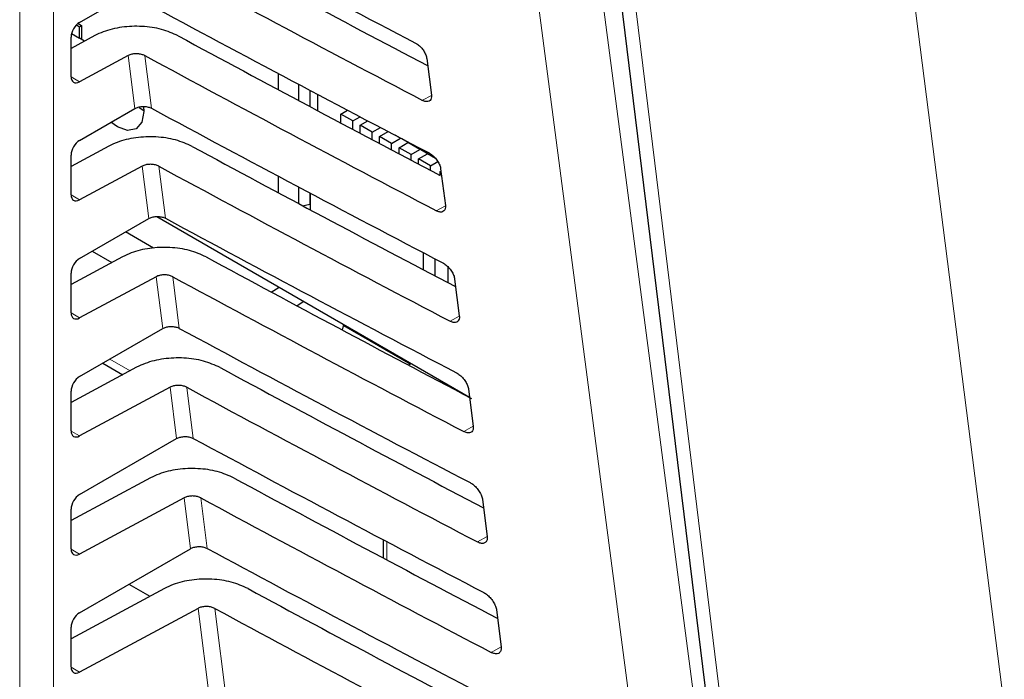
# Paper-space layout 'Blatt4' of a CAD drawing. Header units: millimetres. Extents: x 5 to 418, y 2 to 292.
# Tile 38 of 79: x 112 to 128, y 172 to 183. Entities that reach past the tile are written whole.
import ezdxf

# ---------------------------------------------------------------- set-up
doc = ezdxf.new("R2010")
doc.units = ezdxf.units.MM

psp = doc.layouts.new('Blatt4')

# ---------------------------------------------------------------- linework, layer by layer
at = {"color": 7, "linetype": 'Continuous', "lineweight": 18}
for p, q in [((111.902, 168.232), (111.902, 195.559)), ((112.463, 195.556), (112.463, 168.229)), ((113.815, 181.503), (113.704, 182.381)), ((113.981, 182.38), (114.092, 181.507)), ((112.756, 182.029), (112.897, 181.947)), ((118.738, 181.72), (118.592, 181.639)), ((114.046, 179.676), (113.936, 180.546)), ((114.213, 180.545), (114.322, 179.681)), ((112.756, 180.069), (112.897, 179.987)), ((118.97, 179.889), (118.82, 179.806)), ((114.277, 177.85), (114.168, 178.711)), ((114.445, 178.71), (114.553, 177.854)), ((112.756, 178.109), (112.897, 178.028)), ((119.201, 178.059), (119.048, 177.973)), ((113.4, 177.343), (113.736, 177.149)), ((114.507, 176.023), (114.4, 176.876)), ((114.677, 176.875), (114.784, 176.028)), ((112.756, 176.149), (112.897, 176.068)), ((119.433, 176.228), (119.276, 176.141)), ((114.738, 174.197), (114.632, 175.041)), ((114.909, 175.04), (115.015, 174.201)), ((117.996, 174.314), (117.996, 174.011)), ((119.664, 174.397), (119.504, 174.308)), ((112.756, 174.19), (112.897, 174.108)), ((115.299, 169.754), (114.863, 173.206)), ((115.141, 173.205), (115.574, 169.776)), ((119.896, 172.567), (119.732, 172.475)), ((112.756, 172.23), (112.897, 172.148))]:
    psp.add_line(p, q, dxfattribs=at)
at = {"color": 7, "linetype": 'Continuous', "lineweight": 25}
for p, q in [((121.439, 186.953), (124.082, 165.345)), ((112.897, 182.932), (113.584, 183.329)), ((112.844, 182.89), (112.895, 182.861)), ((112.872, 182.916), (112.931, 182.882)), ((112.895, 182.861), (112.931, 182.882)), ((112.895, 182.672), (112.895, 182.861)), ((112.931, 182.882), (112.931, 182.652)), ((113.148, 182.713), (112.756, 182.502)), ((112.756, 182.031), (112.756, 182.69)), ((112.764, 182.748), (112.895, 182.672)), ((112.981, 182.623), (112.895, 182.672)), ((113.704, 182.381), (112.897, 181.947)), ((118.661, 182.333), (118.738, 181.723)), ((116.196, 182.084), (116.196, 181.816)), ((116.537, 181.634), (116.537, 181.903)), ((116.72, 181.806), (116.72, 181.536)), ((116.848, 181.738), (116.848, 181.468)), ((112.897, 180.973), (113.815, 181.503)), ((113.887, 181.521), (113.962, 181.468)), ((117.235, 181.411), (117.346, 181.476)), ((117.433, 181.297), (117.235, 181.411)), ((117.235, 181.263), (117.235, 181.411)), ((117.433, 181.297), (117.553, 181.367)), ((117.433, 181.158), (117.433, 181.297)), ((117.557, 181.225), (117.683, 181.298)), ((117.755, 181.111), (117.557, 181.225)), ((117.557, 181.092), (117.557, 181.225)), ((117.755, 181.111), (117.891, 181.189)), ((117.755, 180.987), (117.755, 181.111)), ((117.879, 181.039), (118.021, 181.121)), ((117.879, 180.921), (117.879, 181.039)), ((118.077, 180.925), (117.879, 181.039)), ((118.077, 180.925), (118.225, 181.01)), ((118.225, 181.01), (118.136, 181.061)), ((118.225, 181.01), (118.225, 181.014)), ((118.245, 181.004), (118.8, 180.683)), ((113.38, 180.878), (112.756, 180.542)), ((118.077, 180.816), (118.077, 180.925)), ((118.202, 180.853), (118.349, 180.938)), ((118.4, 180.739), (118.202, 180.853)), ((118.202, 180.751), (118.202, 180.853)), ((118.349, 180.938), (118.349, 180.944)), ((118.547, 180.824), (118.349, 180.938)), ((118.4, 180.739), (118.547, 180.824)), ((118.547, 180.824), (118.547, 180.829)), ((112.756, 180.072), (112.756, 180.731)), ((118.4, 180.646), (118.4, 180.739)), ((118.524, 180.667), (118.671, 180.752)), ((118.524, 180.581), (118.524, 180.667)), ((118.722, 180.552), (118.524, 180.667)), ((118.671, 180.752), (118.671, 180.758)), ((118.809, 180.672), (118.671, 180.752)), ((113.936, 180.546), (112.897, 179.987)), ((118.722, 180.552), (118.845, 180.623)), ((118.722, 180.477), (118.722, 180.552)), ((118.892, 180.503), (118.97, 179.893)), ((116.196, 180.38), (116.196, 180.105)), ((118.886, 180.458), (118.897, 180.464)), ((118.886, 180.391), (118.886, 180.458)), ((116.537, 179.923), (116.537, 180.199)), ((116.72, 180.102), (116.72, 179.918)), ((116.727, 180.098), (116.727, 179.821)), ((116.599, 179.89), (116.72, 179.918)), ((116.717, 179.917), (116.727, 179.911)), ((116.72, 179.918), (116.727, 179.925)), ((112.897, 179.013), (114.046, 179.676)), ((114.178, 179.71), (119.372, 176.711)), ((114.126, 179.184), (113.66, 179.454)), ((113.612, 179.043), (112.756, 178.582)), ((113.105, 179.133), (113.43, 178.945)), ((118.608, 178.824), (118.608, 179.108)), ((118.799, 178.724), (118.799, 179.009)), ((119.011, 178.879), (119.011, 178.612)), ((112.756, 178.112), (112.756, 178.771)), ((114.168, 178.711), (112.897, 178.028)), ((116.079, 178.457), (116.209, 178.537)), ((119.124, 178.672), (119.201, 178.062)), ((116.622, 178.298), (116.508, 178.227)), ((117.261, 177.825), (117.282, 177.918)), ((117.279, 177.904), (118.391, 177.262)), ((112.897, 177.053), (114.277, 177.85)), ((113.283, 177.276), (113.614, 177.084)), ((118.404, 177.27), (118.358, 177.243)), ((113.844, 177.208), (112.756, 176.623)), ((112.756, 176.152), (112.756, 176.811)), ((114.4, 176.876), (112.897, 176.068)), ((119.355, 176.842), (119.433, 176.231)), ((112.897, 175.094), (114.507, 176.023)), ((114.076, 175.373), (112.756, 174.663)), ((114.632, 175.041), (112.897, 174.108)), ((119.587, 175.011), (119.664, 174.401)), ((112.756, 174.193), (112.756, 174.851)), ((117.937, 174.345), (117.937, 174.042)), ((112.897, 173.134), (114.738, 174.197)), ((114.308, 173.538), (112.756, 172.703)), ((113.717, 173.607), (114.064, 173.407)), ((114.863, 173.206), (112.897, 172.148)), ((119.818, 173.18), (119.896, 172.57)), ((112.756, 172.233), (112.756, 172.892))]:
    psp.add_line(p, q, dxfattribs=at)
at = {"color": 7, "linetype": 'Continuous', "lineweight": 18, "flags": 128}
for points in [[(122.78, 165.946), (122.621, 167.159), (121.986, 172.008), (119.947, 187.587)], [(121.01, 187.672), (122.427, 176.848), (123.842, 166.032)], [(121.71, 186.629), (121.857, 185.422), (122.448, 180.596), (124.353, 165.019)], [(129.401, 162.515), (129.17, 164.329), (128.247, 171.587), (126.644, 184.178)]]:
    psp.add_lwpolyline(points, dxfattribs=at)
at = {"color": 7, "linetype": 'Continuous', "lineweight": 25, "flags": 128}
psp.add_lwpolyline([(113.956, 181.534), (113.962, 181.451), (113.929, 181.277), (113.834, 181.167), (113.691, 181.14), (113.524, 181.198), (113.418, 181.274)], dxfattribs=at)
at = {"color": 7, "linetype": 'Continuous', "lineweight": 25}
for centre, major_axis, ratio, start_param, end_param in [((386.859, 359.382), (399.827, 6.152), 0.587275, 3.951027, 3.967493), ((385.543, 346.248), (396.994, -5.897), 0.567125, 3.968666, 3.983632), ((385.541, 346.247), (397.802, -5.909), 0.567125, 3.968664, 3.985207), ((386.858, 357.422), (399.506, 6.148), 0.587275, 3.951067, 3.967532), ((112.9, 182.77), (0.103, 0.172), 0.587369, 0.811807, 2.36515), ((385.543, 344.288), (396.673, -5.893), 0.567125, 3.968707, 3.983625), ((385.542, 344.288), (397.48, -5.905), 0.567125, 3.968705, 3.985247), ((112.9, 182.112), (0.103, 0.172), 0.587369, 2.36515, 3.918493), ((386.858, 355.462), (399.185, 6.143), 0.587275, 3.951108, 3.967572), ((112.9, 180.811), (0.103, 0.172), 0.587369, 0.811807, 2.36515), ((385.544, 342.329), (396.352, -5.888), 0.567125, 3.968748, 3.983739), ((385.542, 342.328), (397.159, -5.9), 0.567125, 3.968746, 3.985287), ((112.9, 180.152), (0.103, 0.172), 0.587369, 2.36515, 3.918493), ((386.857, 353.502), (398.864, 6.138), 0.587275, 3.951149, 3.967612), ((385.544, 340.37), (396.031, -5.883), 0.567125, 3.968789, 3.983923), ((112.9, 178.851), (0.103, 0.172), 0.587369, 0.811807, 2.36515), ((385.543, 340.369), (396.838, -5.895), 0.567125, 3.968787, 3.985327), ((112.9, 178.192), (0.103, 0.172), 0.587369, 2.36515, 3.918493), ((386.856, 351.542), (398.543, 6.133), 0.587275, 3.951189, 3.967652), ((385.545, 338.41), (395.71, -5.878), 0.567125, 3.96883, 3.983847), ((112.9, 176.891), (0.103, 0.172), 0.587369, 0.811807, 2.36515), ((385.543, 338.41), (396.517, -5.89), 0.567125, 3.968828, 3.985368), ((112.9, 176.233), (0.103, 0.172), 0.587369, 2.36515, 3.918493), ((386.856, 349.582), (398.221, 6.128), 0.587275, 3.95123, 3.967692), ((385.545, 336.451), (395.389, -5.874), 0.567125, 3.968872, 3.983901), ((112.9, 174.932), (0.103, 0.172), 0.587369, 0.811807, 2.36515), ((385.544, 336.45), (396.196, -5.886), 0.567125, 3.96887, 3.985408), ((112.9, 174.273), (0.103, 0.172), 0.587369, 2.36515, 3.918493), ((386.855, 347.622), (397.9, 6.123), 0.587275, 3.951271, 3.967733), ((385.546, 334.491), (395.068, -5.869), 0.567125, 3.968913, 3.983955), ((112.9, 172.972), (0.103, 0.172), 0.587369, 0.811807, 2.36515), ((385.544, 334.491), (395.875, -5.881), 0.567125, 3.968911, 3.985449), ((112.9, 172.313), (0.103, 0.172), 0.587369, 2.36515, 3.918493)]:
    psp.add_ellipse(centre, major_axis=major_axis, ratio=ratio, start_param=start_param, end_param=end_param, dxfattribs=at)
for points, knots in [([(114.535, 182.709), (114.446, 182.749), (114.268, 182.828), (113.933, 182.876), (113.595, 182.862), (113.326, 182.798), (113.195, 182.735), (113.148, 182.713)], [0, 0, 0, 0, 0.218795, 0.437546, 0.657533, 0.879937, 1, 1, 1, 1]), ([(118.474, 182.59), (118.482, 182.585), (118.508, 182.571), (118.553, 182.534), (118.602, 182.476), (118.64, 182.411), (118.656, 182.362), (118.66, 182.338), (118.661, 182.333)], [0, 0, 0, 0, 0.088008, 0.300233, 0.513775, 0.729433, 0.94667, 1, 1, 1, 1]), ([(113.981, 182.38), (113.964, 182.388), (113.928, 182.404), (113.861, 182.413), (113.793, 182.411), (113.74, 182.398), (113.713, 182.385), (113.704, 182.381)], [0, 0, 0, 0, 0.218795, 0.437546, 0.657532, 0.879936, 1, 1, 1, 1]), ([(118.738, 181.723), (118.739, 181.715), (118.741, 181.688), (118.732, 181.65), (118.703, 181.622), (118.659, 181.614), (118.619, 181.625), (118.596, 181.637), (118.592, 181.639)], [0, 0, 0, 0, 0.09232, 0.309177, 0.524659, 0.738015, 0.949851, 1, 1, 1, 1]), ([(113.815, 181.503), (113.833, 181.511), (113.869, 181.528), (113.937, 181.539), (114.005, 181.536), (114.058, 181.524), (114.083, 181.511), (114.092, 181.507)], [0, 0, 0, 0, 0.223636, 0.447295, 0.670269, 0.891817, 1, 1, 1, 1]), ([(114.767, 180.874), (114.678, 180.914), (114.5, 180.993), (114.165, 181.041), (113.827, 181.027), (113.558, 180.963), (113.426, 180.9), (113.38, 180.878)], [0, 0, 0, 0, 0.218801, 0.437558, 0.657551, 0.879961, 1, 1, 1, 1]), ([(118.701, 180.766), (118.709, 180.761), (118.736, 180.746), (118.782, 180.707), (118.833, 180.648), (118.872, 180.581), (118.888, 180.532), (118.892, 180.507), (118.892, 180.503)], [0, 0, 0, 0, 0.091132, 0.303381, 0.516954, 0.732645, 0.9499, 1, 1, 1, 1]), ([(114.213, 180.545), (114.195, 180.553), (114.16, 180.569), (114.093, 180.578), (114.025, 180.576), (113.972, 180.563), (113.945, 180.55), (113.936, 180.546)], [0, 0, 0, 0, 0.218801, 0.437558, 0.657551, 0.87996, 1, 1, 1, 1]), ([(118.97, 179.893), (118.97, 179.884), (118.973, 179.856), (118.963, 179.817), (118.933, 179.788), (118.888, 179.781), (118.847, 179.792), (118.824, 179.804), (118.82, 179.806)], [0, 0, 0, 0, 0.09538, 0.312215, 0.527668, 0.740995, 0.952818, 1, 1, 1, 1]), ([(114.046, 179.676), (114.064, 179.685), (114.1, 179.702), (114.167, 179.712), (114.236, 179.71), (114.289, 179.697), (114.314, 179.685), (114.322, 179.681)], [0, 0, 0, 0, 0.223642, 0.447307, 0.670287, 0.89184, 1, 1, 1, 1]), ([(114.998, 179.039), (114.909, 179.079), (114.731, 179.158), (114.397, 179.206), (114.058, 179.192), (113.79, 179.128), (113.658, 179.065), (113.612, 179.043)], [0, 0, 0, 0, 0.218807, 0.43757, 0.65757, 0.879985, 1, 1, 1, 1]), ([(118.927, 178.941), (118.936, 178.937), (118.964, 178.921), (119.012, 178.881), (119.064, 178.82), (119.103, 178.751), (119.12, 178.701), (119.123, 178.677), (119.124, 178.672)], [0, 0, 0, 0, 0.094104, 0.306375, 0.51998, 0.735701, 0.952973, 1, 1, 1, 1]), ([(114.445, 178.71), (114.427, 178.718), (114.392, 178.734), (114.325, 178.743), (114.257, 178.741), (114.203, 178.728), (114.177, 178.715), (114.168, 178.711)], [0, 0, 0, 0, 0.218807, 0.43757, 0.657569, 0.879984, 1, 1, 1, 1]), ([(119.201, 178.062), (119.202, 178.053), (119.204, 178.024), (119.194, 177.984), (119.163, 177.955), (119.117, 177.948), (119.075, 177.959), (119.052, 177.971), (119.048, 177.973)], [0, 0, 0, 0, 0.098292, 0.3151062, 0.5305297, 0.7438302, 0.955641, 1, 1, 1, 1]), ([(114.277, 177.85), (114.295, 177.858), (114.33, 177.875), (114.398, 177.886), (114.466, 177.883), (114.519, 177.871), (114.545, 177.858), (114.553, 177.854)], [0, 0, 0, 0, 0.223648, 0.447319, 0.670304, 0.891864, 1, 1, 1, 1]), ([(115.23, 177.204), (115.141, 177.244), (114.963, 177.323), (114.629, 177.371), (114.29, 177.357), (114.022, 177.293), (113.89, 177.23), (113.844, 177.208)], [0, 0, 0, 0, 0.218813, 0.437582, 0.657588, 0.88001, 1, 1, 1, 1]), ([(119.154, 177.117), (119.163, 177.112), (119.192, 177.096), (119.242, 177.054), (119.295, 176.992), (119.334, 176.922), (119.351, 176.871), (119.355, 176.846), (119.355, 176.842)], [0, 0, 0, 0, 0.096934, 0.309226, 0.522862, 0.738613, 0.9559, 1, 1, 1, 1]), ([(114.677, 176.875), (114.659, 176.883), (114.624, 176.899), (114.557, 176.908), (114.489, 176.906), (114.435, 176.893), (114.409, 176.88), (114.4, 176.876)], [0, 0, 0, 0, 0.218813, 0.437581, 0.657587, 0.880009, 1, 1, 1, 1]), ([(119.433, 176.231), (119.433, 176.222), (119.436, 176.192), (119.425, 176.151), (119.393, 176.121), (119.346, 176.115), (119.303, 176.127), (119.28, 176.139), (119.276, 176.141)], [0, 0, 0, 0, 0.101065, 0.31786, 0.533256, 0.746531, 0.958331, 1, 1, 1, 1]), ([(114.507, 176.023), (114.525, 176.032), (114.561, 176.049), (114.629, 176.059), (114.697, 176.057), (114.75, 176.044), (114.776, 176.032), (114.784, 176.028)], [0, 0, 0, 0, 0.223654, 0.447331, 0.670322, 0.891888, 1, 1, 1, 1]), ([(115.462, 175.369), (115.373, 175.409), (115.195, 175.488), (114.86, 175.535), (114.522, 175.522), (114.253, 175.458), (114.122, 175.395), (114.076, 175.373)], [0, 0, 0, 0, 0.218819, 0.437594, 0.657606, 0.880034, 1, 1, 1, 1]), ([(119.381, 175.293), (119.391, 175.288), (119.421, 175.271), (119.471, 175.228), (119.525, 175.164), (119.566, 175.092), (119.583, 175.04), (119.586, 175.015), (119.587, 175.011)], [0, 0, 0, 0, 0.0996319, 0.3119456, 0.5256103, 0.7413895, 0.9586918, 1, 1, 1, 1]), ([(114.909, 175.04), (114.891, 175.048), (114.855, 175.064), (114.788, 175.073), (114.721, 175.07), (114.667, 175.058), (114.641, 175.045), (114.632, 175.041)], [0, 0, 0, 0, 0.218819, 0.437593, 0.657605, 0.880033, 1, 1, 1, 1]), ([(119.664, 174.401), (119.665, 174.391), (119.667, 174.36), (119.656, 174.318), (119.623, 174.288), (119.575, 174.281), (119.531, 174.294), (119.507, 174.306), (119.504, 174.308)], [0, 0, 0, 0, 0.10371, 0.320486, 0.535856, 0.749107, 0.960896, 1, 1, 1, 1]), ([(114.738, 174.197), (114.756, 174.205), (114.792, 174.222), (114.86, 174.233), (114.928, 174.231), (114.981, 174.218), (115.006, 174.205), (115.015, 174.201)], [0, 0, 0, 0, 0.22366, 0.447343, 0.67034, 0.891912, 1, 1, 1, 1]), ([(115.694, 173.534), (115.605, 173.574), (115.427, 173.653), (115.092, 173.7), (114.754, 173.687), (114.485, 173.623), (114.354, 173.56), (114.308, 173.538)], [0, 0, 0, 0, 0.2188252, 0.4376061, 0.6576239, 0.8800586, 1, 1, 1, 1]), ([(119.608, 173.469), (119.618, 173.463), (119.649, 173.446), (119.701, 173.402), (119.756, 173.336), (119.797, 173.262), (119.814, 173.21), (119.818, 173.184), (119.818, 173.18)], [0, 0, 0, 0, 0.102208, 0.314542, 0.528235, 0.744041, 0.961357, 1, 1, 1, 1]), ([(115.141, 173.205), (115.123, 173.213), (115.087, 173.229), (115.02, 173.238), (114.953, 173.235), (114.899, 173.223), (114.873, 173.21), (114.863, 173.206)], [0, 0, 0, 0, 0.218825, 0.437606, 0.657623, 0.880057, 1, 1, 1, 1]), ([(119.896, 172.57), (119.896, 172.56), (119.899, 172.528), (119.887, 172.485), (119.854, 172.455), (119.803, 172.448), (119.759, 172.461), (119.735, 172.473), (119.732, 172.475)], [0, 0, 0, 0, 0.106236, 0.322993, 0.538338, 0.751567, 0.963346, 1, 1, 1, 1])]:
    psp.add_open_spline(points, degree=3, knots=knots, dxfattribs=at)

doc.saveas('drawing.dxf')
